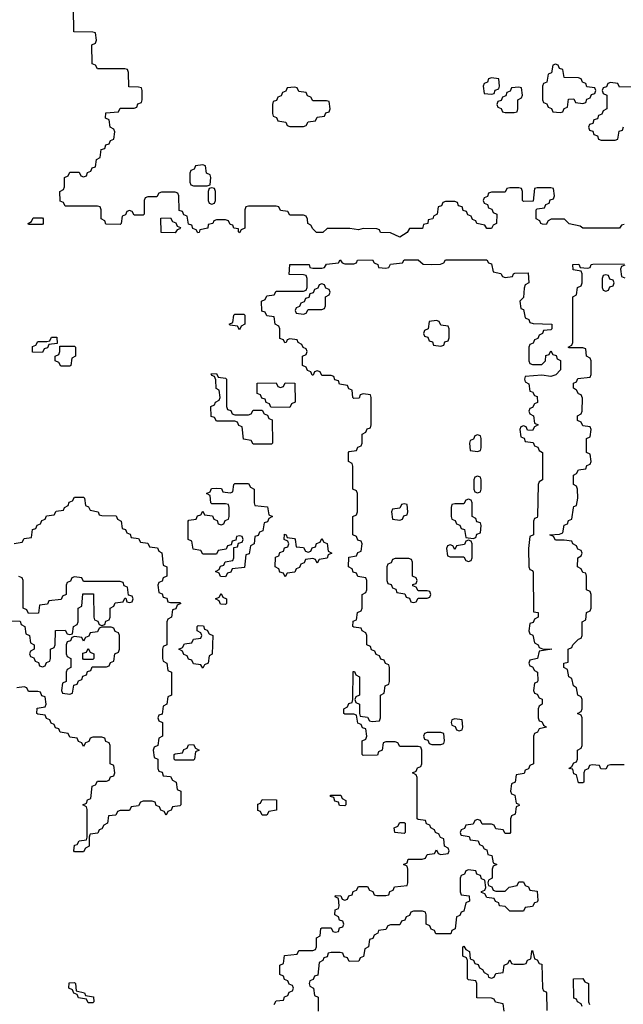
# Model space of a CAD drawing. Header units: inches. Extents: x 2777885 to 2884230, y 684484 to 829189.
# Tile 203 of 239: x 2855871 to 2858506, y 819259 to 823560. Entities that reach past the tile are written whole.
import ezdxf

# ---------------------------------------------------------------- set-up
doc = ezdxf.new("R2010")
doc.units = ezdxf.units.IN
doc.header["$MEASUREMENT"] = 0
doc.layers.add('C8851', color=7, linetype='Continuous')
doc.layers.add('C8852', color=7, linetype='Continuous')

msp = doc.modelspace()

# ---------------------------------------------------------------- linework, layer by layer
at = {"layer": 'C8851', "color": 6}
for points in [[(2856177.3, 820000), (2856174, 819990), (2856174, 819950), (2856158, 819942), (2856150, 819926), (2856110, 819926), (2856108, 819930), (2856110, 819954), (2856122, 819958), (2856130, 819974), (2856162, 819978), (2856166, 819990), (2856166, 820000)], [(2856982, 819258), (2856990, 819274), (2857022, 819278), (2857027.3, 819292.7), (2857042, 819298), (2857047.3, 819312.7), (2857062, 819318), (2857066, 819330), (2857062, 819342), (2857047.3, 819347.3), (2857042, 819362), (2857027.3, 819367.3), (2857022, 819382), (2857006, 819390), (2857006, 819430), (2857022, 819438), (2857027.3, 819472.7), (2857082, 819478), (2857090, 819494), (2857150, 819494), (2857162, 819498), (2857166, 819510), (2857166, 819550), (2857182, 819558), (2857186, 819590), (2857190, 819594), (2857230, 819594), (2857238, 819578), (2857250, 819574), (2857262, 819578), (2857267.3, 819592.7), (2857282, 819598), (2857286, 819610), (2857282, 819622), (2857267.3, 819627.3), (2857262, 819642), (2857246, 819650), (2857248.4, 819671.6), (2857262, 819678), (2857266, 819690), (2857262, 819722), (2857248.4, 819728.4), (2857250, 819734), (2857272.7, 819732.7), (2857278, 819718), (2857290, 819714), (2857302, 819718), (2857307.3, 819732.7), (2857322, 819738), (2857327.3, 819752.7), (2857342, 819758), (2857350, 819774), (2857390, 819774), (2857398, 819758), (2857412.7, 819752.7), (2857418, 819738), (2857430, 819734), (2857470, 819734), (2857482, 819738), (2857487.3, 819752.7), (2857502, 819758), (2857507.3, 819772.7), (2857562, 819778), (2857566, 819790), (2857566, 819850), (2857562, 819862), (2857546, 819870), (2857562, 819878), (2857567.3, 819892.7), (2857627.3, 819892.7), (2857642, 819898), (2857650, 819914), (2857682, 819918), (2857690, 819934), (2857698, 819918), (2857710, 819914), (2857742, 819918), (2857746, 819930), (2857742, 819942), (2857726, 819950), (2857722, 819982), (2857707.3, 819987.3), (2857702.7, 820000)], [(2857797.3, 820000), (2857798, 819998), (2857832.7, 819992.7), (2857838, 819978), (2857872.7, 819972.7), (2857878, 819958), (2857892, 819952), (2857898, 819938), (2857910, 819934), (2857914, 819914), (2857932, 819910), (2857938, 819878), (2857954, 819870), (2857938, 819862), (2857934, 819850), (2857934, 819810), (2857918, 819802), (2857914, 819790), (2857918, 819778), (2857932.7, 819772.7), (2857938, 819758), (2857950, 819754), (2857990, 819754), (2858008.4, 819771.6), (2858042, 819778), (2858050, 819794), (2858070, 819794), (2858078, 819778), (2858092.7, 819772.7), (2858098, 819758), (2858130, 819754), (2858132.7, 819712.7), (2858130, 819706), (2858118, 819702), (2858110, 819686), (2858078, 819682), (2858070, 819666), (2858010, 819666), (2857990, 819686), (2857966, 819690), (2857962, 819702), (2857948, 819708), (2857942, 819722), (2857910, 819726), (2857902, 819742), (2857887.3, 819747.3), (2857887.3, 819752.7), (2857902, 819758), (2857906, 819770), (2857902, 819802), (2857887.3, 819807.3), (2857882, 819822), (2857867.3, 819827.3), (2857862, 819842), (2857830, 819846), (2857818, 819842), (2857812.7, 819827.3), (2857798, 819822), (2857794, 819810), (2857794, 819750), (2857798, 819738), (2857832.7, 819732.7), (2857834, 819710), (2857818, 819702), (2857810, 819666), (2857798, 819662), (2857792.7, 819647.3), (2857778, 819642), (2857771.6, 819588.4), (2857758, 819582), (2857752.7, 819567.3), (2857687.3, 819567.3), (2857682, 819582), (2857667.3, 819587.3), (2857662, 819602), (2857646, 819610), (2857646, 819650), (2857642, 819662), (2857630, 819666), (2857590, 819666), (2857578, 819662), (2857572.7, 819647.3), (2857558, 819642), (2857552.7, 819627.3), (2857538, 819622), (2857530, 819606), (2857490, 819606), (2857478, 819602), (2857470, 819586), (2857438, 819582), (2857434, 819570), (2857418, 819562), (2857412.7, 819547.3), (2857398, 819542), (2857394, 819510), (2857378, 819502), (2857371.6, 819468.4), (2857358, 819462), (2857351.6, 819448.4), (2857310, 819446), (2857302, 819462), (2857287.3, 819467.3), (2857282, 819482), (2857270, 819486), (2857230, 819486), (2857218, 819482), (2857212.7, 819467.3), (2857198, 819462), (2857194, 819450), (2857178, 819442), (2857172.7, 819387.3), (2857158, 819382), (2857152.7, 819367.3), (2857138, 819362), (2857134, 819350), (2857138, 819338), (2857154, 819330), (2857158, 819298), (2857174, 819290), (2857174, 819230)], [(2857986, 819230), (2857982, 819262), (2857948.4, 819268.4), (2857942, 819282), (2857930, 819286), (2857867.3, 819287.3), (2857866, 819350), (2857862, 819362), (2857830, 819366), (2857826, 819370), (2857826, 819450), (2857822, 819462), (2857806, 819470), (2857806, 819510), (2857810, 819514), (2857818, 819498), (2857834, 819490), (2857838, 819458), (2857852.7, 819452.7), (2857858, 819438), (2857872.7, 819432.7), (2857878, 819418), (2857892, 819412), (2857898, 819398), (2857914, 819390), (2857918, 819378), (2857930, 819374), (2857942, 819378), (2857950, 819394), (2857982, 819398), (2857986, 819430), (2858002, 819438), (2858010, 819454), (2858018, 819438), (2858030, 819434), (2858070, 819434), (2858082, 819438), (2858087.3, 819452.7), (2858102, 819458), (2858106, 819490), (2858110, 819494), (2858118, 819458), (2858130, 819454), (2858138, 819438), (2858150, 819434), (2858154, 819330), (2858158, 819318), (2858170, 819314), (2858171, 819309), (2858172.7, 819232.7)], [(2858326, 819250), (2858322, 819262), (2858306, 819270), (2858302, 819282), (2858290, 819286), (2858288.7, 819370), (2858330, 819372), (2858338, 819358), (2858354, 819350), (2858354, 819270), (2858358, 819258)]]:
    msp.add_lwpolyline(points, dxfattribs=at)
msp.add_lwpolyline([(2856170, 819266), (2856162, 819282), (2856127.3, 819287.3), (2856122, 819302), (2856107.3, 819307.3), (2856102, 819322), (2856086, 819330), (2856087.3, 819352.7), (2856110, 819354), (2856114, 819350), (2856118, 819318), (2856154, 819310), (2856158, 819298), (2856192.7, 819292.7), (2856194, 819270), (2856190, 819266)], close=True, dxfattribs=at)
at = {"layer": 'C8852', "color": 6}
for points in [[(2858510, 822666), (2858498, 822662), (2858490, 822648.7), (2858330, 822649.2), (2858318, 822658), (2858270, 822668.7), (2858248.7, 822688.7), (2858191.6, 822688.4), (2858178, 822682), (2858170, 822666), (2858152.7, 822667.3), (2858146, 822670), (2858142, 822682), (2858126, 822690), (2858126, 822730), (2858130, 822734), (2858162, 822738), (2858167.3, 822752.7), (2858182, 822758), (2858187.3, 822772.7), (2858202, 822778), (2858206, 822790), (2858202, 822822), (2858190, 822826), (2858130, 822826), (2858118, 822822), (2858112.7, 822767.3), (2858070, 822766), (2858066, 822770), (2858066, 822810), (2858062, 822822), (2858050, 822826), (2858010, 822826), (2857998, 822822), (2857990, 822806), (2857930, 822806), (2857918, 822802), (2857912.7, 822787.3), (2857898, 822782), (2857894, 822770), (2857898, 822758), (2857912.7, 822752.7), (2857918, 822738), (2857932.7, 822732.7), (2857938, 822718), (2857954, 822710), (2857952, 822670), (2857938, 822662), (2857930, 822648), (2857910, 822648), (2857902, 822662), (2857866, 822670), (2857862, 822682), (2857847.3, 822687.3), (2857842, 822702), (2857827.3, 822707.3), (2857822, 822722), (2857807.3, 822727.3), (2857802, 822742), (2857787.3, 822747.3), (2857782, 822762), (2857770, 822766), (2857730, 822766), (2857718, 822762), (2857712.7, 822747.3), (2857698, 822742), (2857694, 822710), (2857678, 822702), (2857674, 822690), (2857654, 822686), (2857652, 822670), (2857634, 822666), (2857630, 822648), (2857572, 822648), (2857562, 822630), (2857530, 822609.5), (2857489, 822629), (2857446, 822630), (2857442, 822642), (2857430, 822646), (2857370, 822648), (2857350, 822642), (2857312, 822648), (2857212.7, 822647.3), (2857194, 822630), (2857166, 822630), (2857150, 822646), (2857142, 822662), (2857128.7, 822670), (2857128, 822688), (2857122, 822702), (2857110, 822706), (2857050, 822706), (2857042, 822722), (2857010, 822726), (2857002, 822742), (2856990, 822746), (2856870, 822746), (2856858, 822742), (2856854, 822730), (2856854, 822650), (2856838, 822642), (2856831.1, 822628.9), (2856826, 822634), (2856826, 822646), (2856806, 822650), (2856802, 822662), (2856790, 822666), (2856782, 822682), (2856770, 822686), (2856730, 822686), (2856718, 822682), (2856714, 822670), (2856694, 822666), (2856692, 822650), (2856658, 822642), (2856654, 822630), (2856649, 822629), (2856642, 822642), (2856627.3, 822647.3), (2856622, 822662), (2856607.3, 822667.3), (2856602, 822702), (2856587.3, 822707.3), (2856582, 822722), (2856567.3, 822727.3), (2856566, 822790), (2856562, 822802), (2856550, 822806), (2856490, 822806), (2856478, 822802), (2856470, 822786), (2856430, 822786), (2856418, 822782), (2856414, 822770), (2856414, 822710), (2856410, 822706), (2856370, 822706), (2856362, 822722), (2856350, 822726), (2856338, 822722), (2856332.7, 822707.3), (2856318, 822702), (2856314, 822670), (2856310, 822666), (2856247.3, 822667.3), (2856242, 822682), (2856226, 822690), (2856226, 822730), (2856222, 822742), (2856210, 822746), (2856070, 822746), (2856062, 822762), (2856047.3, 822767.3), (2856046, 822810), (2856062, 822818), (2856066, 822830), (2856066, 822870), (2856082, 822878), (2856090, 822894), (2856130, 822894), (2856138, 822878), (2856150, 822874), (2856162, 822878), (2856167.3, 822892.7), (2856182, 822898), (2856187.3, 822912.7), (2856202, 822918), (2856206, 822950), (2856222, 822958), (2856227.3, 822992.7), (2856242, 822998), (2856247.3, 823012.7), (2856262, 823018), (2856267.3, 823032.7), (2856282, 823038), (2856286, 823070), (2856282, 823082), (2856266, 823090), (2856262, 823122), (2856246, 823130), (2856247.3, 823152.7), (2856302, 823158), (2856310, 823174), (2856370, 823174), (2856382, 823178), (2856387.3, 823192.7), (2856402, 823198), (2856406, 823210), (2856406, 823250), (2856402, 823262), (2856390, 823266), (2856347.3, 823267.3), (2856346, 823330), (2856342, 823342), (2856330, 823346), (2856210, 823346), (2856202, 823362), (2856187.3, 823367.3), (2856186, 823450), (2856202, 823458), (2856206, 823470), (2856202, 823502), (2856190, 823506), (2856107.3, 823507.3), (2856106, 823610)], [(2858612.7, 823267.3), (2858490, 823266), (2858482, 823282), (2858450, 823286), (2858438, 823282), (2858432.7, 823267.3), (2858418, 823262), (2858414, 823250), (2858418, 823238), (2858434, 823230), (2858434, 823170), (2858418, 823162), (2858412.7, 823147.3), (2858398, 823142), (2858392.7, 823127.3), (2858378, 823122), (2858372.7, 823107.3), (2858358, 823102), (2858354, 823090), (2858358, 823078), (2858372.7, 823072.7), (2858378, 823058), (2858392.7, 823052.7), (2858398, 823038), (2858410, 823034), (2858470, 823034), (2858482, 823038), (2858487.3, 823072.7), (2858502, 823078), (2858507.3, 823092.7)], [(2857702.7, 820000), (2857702, 820002), (2857686, 820010), (2857682, 820022), (2857666, 820030), (2857662, 820042), (2857647.3, 820047.3), (2857642, 820062), (2857610, 820066), (2857606, 820070), (2857606, 820250), (2857602, 820262), (2857586, 820270), (2857602, 820278), (2857607.3, 820292.7), (2857622, 820298), (2857626, 820310), (2857626, 820370), (2857622, 820382), (2857610, 820386), (2857530, 820386), (2857522, 820402), (2857510, 820406), (2857470, 820406), (2857458, 820402), (2857454, 820370), (2857438, 820362), (2857432.7, 820347.3), (2857370, 820346), (2857366, 820350), (2857366, 820410), (2857382, 820418), (2857386, 820430), (2857382, 820462), (2857367.3, 820467.3), (2857362, 820482), (2857347.3, 820487.3), (2857342, 820522), (2857330, 820526), (2857290, 820526), (2857286, 820530), (2857286, 820550), (2857302, 820558), (2857307.3, 820572.7), (2857322, 820578), (2857326, 820590), (2857327.3, 820712.7), (2857332.7, 820712.7), (2857338, 820698), (2857354, 820690), (2857354, 820610), (2857338, 820602), (2857334, 820590), (2857338, 820578), (2857354, 820570), (2857354, 820530), (2857358, 820518), (2857390, 820514), (2857398, 820498), (2857410, 820494), (2857442, 820498), (2857446, 820510), (2857446, 820610), (2857462, 820618), (2857466, 820650), (2857482, 820658), (2857486, 820670), (2857486, 820730), (2857482, 820742), (2857467.3, 820747.3), (2857462, 820762), (2857447.3, 820767.3), (2857442, 820782), (2857427.3, 820787.3), (2857422, 820802), (2857407.3, 820807.3), (2857402, 820822), (2857386, 820830), (2857386, 820870), (2857382, 820882), (2857366, 820890), (2857362, 820902), (2857330, 820906), (2857326, 820910), (2857327.3, 820932.7), (2857342, 820938), (2857346, 820970), (2857362, 820978), (2857366, 820990), (2857366, 821050), (2857382, 821058), (2857386, 821070), (2857386, 821110), (2857382, 821122), (2857347.3, 821127.3), (2857342, 821142), (2857327.3, 821147.3), (2857322, 821162), (2857306, 821170), (2857307.3, 821212.7), (2857342, 821218), (2857347.3, 821232.7), (2857362, 821238), (2857366, 821270), (2857362, 821282), (2857347.3, 821287.3), (2857342, 821302), (2857326, 821310), (2857326, 821390), (2857342, 821398), (2857346, 821410), (2857346, 821490), (2857342, 821502), (2857326, 821510), (2857326, 821610), (2857322, 821622), (2857306, 821630), (2857306, 821670), (2857310, 821674), (2857342, 821678), (2857347.3, 821692.7), (2857362, 821698), (2857366, 821710), (2857366, 821750), (2857382, 821758), (2857387.3, 821772.7), (2857402, 821778), (2857406, 821790), (2857406, 821910), (2857402, 821922), (2857370, 821926), (2857358, 821922), (2857352.7, 821907.3), (2857330, 821906), (2857326, 821910), (2857322, 821942), (2857307.3, 821947.3), (2857302, 821962), (2857267.3, 821967.3), (2857262, 821982), (2857247.3, 821987.3), (2857242, 822002), (2857230, 822006), (2857190, 822006), (2857182, 822022), (2857170, 822026), (2857158, 822022), (2857152.7, 822007.3), (2857147.3, 822007.3), (2857142, 822022), (2857127.3, 822027.3), (2857122, 822042), (2857106, 822050), (2857106, 822090), (2857122, 822098), (2857126, 822110), (2857122, 822122), (2857108, 822128), (2857102, 822142), (2857086, 822150), (2857082, 822162), (2857050, 822166), (2857038, 822162), (2857034, 822150), (2857028, 822148), (2857022, 822162), (2857007.3, 822167.3), (2857006, 822210), (2857002, 822222), (2856986, 822230), (2856982, 822262), (2856950, 822266), (2856942, 822282), (2856927.3, 822287.3), (2856926, 822330), (2856942, 822338), (2856950, 822354), (2856982, 822358), (2856990, 822374), (2857110, 822374), (2857122, 822378), (2857126, 822390), (2857126, 822430), (2857122, 822442), (2857110, 822446), (2857047.3, 822447.3), (2857050, 822491.3), (2857130.7, 822490.7), (2857134, 822490), (2857138, 822478), (2857150, 822474), (2857190, 822474), (2857202, 822478), (2857210, 822492), (2857262, 822498), (2857270, 822511), (2857278, 822498), (2857290, 822494), (2857330, 822494), (2857342, 822498), (2857346, 822510), (2857411, 822511), (2857418, 822498), (2857434, 822490), (2857438, 822478), (2857470, 822474), (2857482, 822478), (2857490, 822492), (2857542, 822498), (2857550, 822510.8), (2857610, 822510.7), (2857632.7, 822492.7), (2857670, 822491.3), (2857707.3, 822492.7), (2857722, 822498), (2857730, 822510.8), (2857910, 822511), (2857918, 822498), (2857930, 822494), (2857938, 822458), (2857971.6, 822451.6), (2857978, 822438), (2857990, 822434), (2858022, 822438), (2858026, 822450), (2858032.7, 822452.7), (2858090, 822454), (2858094, 822410), (2858078, 822402), (2858072.7, 822387.3), (2858070, 822346), (2858054, 822330), (2858058, 822298), (2858070, 822294), (2858078, 822258), (2858094, 822250), (2858098, 822238), (2858112.7, 822232.7), (2858194, 822230), (2858194, 822210), (2858190, 822206), (2858158, 822202), (2858154, 822190), (2858138, 822182), (2858132.7, 822167.3), (2858118, 822162), (2858112.7, 822147.3), (2858098, 822142), (2858094, 822130), (2858094, 822070), (2858098, 822058), (2858110, 822054), (2858150, 822054), (2858166, 822070), (2858167.3, 822092.7), (2858182, 822098), (2858190, 822114), (2858198, 822098), (2858212.7, 822092.7), (2858218, 822078), (2858232, 822072), (2858232, 822030), (2858211, 822009), (2858190, 822002), (2858150, 822008), (2858078, 822002), (2858074, 821990), (2858078, 821978), (2858094, 821970), (2858098, 821938), (2858110, 821934), (2858118, 821918), (2858130, 821914), (2858131.6, 821888.4), (2858118, 821882), (2858110, 821866), (2858098, 821862), (2858094, 821850), (2858098, 821838), (2858114, 821830), (2858118, 821798), (2858134, 821790), (2858118, 821782), (2858110, 821766), (2858087.3, 821767.3), (2858082, 821782), (2858070, 821786), (2858058, 821782), (2858054, 821770), (2858058, 821738), (2858072.7, 821732.7), (2858078, 821718), (2858112.7, 821712.7), (2858118, 821698), (2858132.7, 821692.7), (2858138, 821678), (2858154, 821670), (2858154, 821550), (2858138, 821542), (2858134, 821530), (2858131.6, 821391.6), (2858130, 821386), (2858118, 821382), (2858114, 821370), (2858114, 821310), (2858098, 821302), (2858092, 821250), (2858094, 821170), (2858098, 821158), (2858110, 821154), (2858112.7, 821147.3), (2858114, 820974), (2858134, 820970), (2858134, 820950), (2858118, 820942), (2858112.7, 820927.3), (2858098, 820922), (2858094, 820890), (2858098, 820878), (2858111.6, 820871.6), (2858118, 820838), (2858134, 820830), (2858138, 820818), (2858152.7, 820812.7), (2858194, 820810), (2858138, 820802), (2858132, 820770), (2858098, 820762), (2858094, 820750), (2858098, 820738), (2858110, 820734), (2858118, 820718), (2858132, 820710), (2858132.7, 820672.7), (2858130, 820666), (2858118, 820662), (2858114, 820630), (2858118, 820618), (2858130, 820614), (2858138, 820598), (2858151.6, 820591.6), (2858152, 820570), (2858138, 820562), (2858134, 820550), (2858134, 820510), (2858138, 820498), (2858150, 820494), (2858158, 820478), (2858171.3, 820470), (2858138, 820462), (2858132, 820448), (2858118, 820442), (2858114, 820430), (2858114, 820310), (2858098, 820302), (2858092.7, 820287.3), (2858078, 820282), (2858072.7, 820267.3), (2858038, 820262), (2858034, 820230), (2858018, 820222), (2858014, 820190), (2858018, 820178), (2858032.7, 820172.7), (2858038, 820138), (2858050, 820134), (2858052, 820128), (2858038, 820122), (2858034, 820090), (2858018, 820082), (2858014, 820070), (2858014, 820010), (2858010, 820006), (2857990, 820006), (2857982, 820022), (2857950, 820026), (2857942, 820042), (2857930, 820046), (2857890, 820046), (2857882, 820062), (2857870, 820066), (2857858, 820062), (2857850, 820046), (2857818, 820042), (2857812.7, 820027.3), (2857798, 820022), (2857794, 820010), (2857797.3, 820000)], [(2858510, 820306), (2858450, 820306), (2858438, 820302), (2858430, 820286), (2858407.3, 820287.3), (2858402, 820302), (2858370, 820306), (2858358, 820302), (2858352.7, 820287.3), (2858338, 820282), (2858334, 820270), (2858334, 820230), (2858330, 820226), (2858310, 820226), (2858302, 820262), (2858290, 820266), (2858286, 820286), (2858268, 820290), (2858282, 820298), (2858290, 820314), (2858302, 820318), (2858306, 820330), (2858306, 820370), (2858322, 820378), (2858326, 820390), (2858326, 820510), (2858322, 820522), (2858306, 820530), (2858322, 820538), (2858326, 820550), (2858326, 820590), (2858322, 820602), (2858308, 820610), (2858302, 820642), (2858288, 820650), (2858282, 820682), (2858268, 820690), (2858262, 820722), (2858246, 820730), (2858246, 820750), (2858266, 820754), (2858266, 820810), (2858282, 820818), (2858286, 820830), (2858310, 820854), (2858322, 820858), (2858326, 820870), (2858326, 820930), (2858342, 820938), (2858346, 820970), (2858362, 820978), (2858366, 820990), (2858366, 821050), (2858362, 821062), (2858346, 821070), (2858346, 821130), (2858342, 821142), (2858330, 821146), (2858322, 821162), (2858306, 821170), (2858308, 821210), (2858322, 821218), (2858326, 821230), (2858322, 821242), (2858308, 821248), (2858302, 821262), (2858286, 821270), (2858282, 821282), (2858247.3, 821287.3), (2858210, 821286), (2858202, 821302), (2858186, 821310), (2858227.3, 821312.7), (2858242, 821318), (2858248.4, 821351.6), (2858262, 821358), (2858267.3, 821372.7), (2858282, 821378), (2858288, 821428), (2858290, 821434), (2858302, 821438), (2858308, 821470), (2858306, 821510), (2858302, 821522), (2858288.7, 821530), (2858288, 821570), (2858302, 821578), (2858310, 821594), (2858342, 821598), (2858347.3, 821612.7), (2858362, 821618), (2858366, 821630), (2858362, 821662), (2858346, 821670), (2858346, 821730), (2858362, 821738), (2858366, 821770), (2858362, 821782), (2858330, 821786), (2858322, 821802), (2858306, 821810), (2858306, 821830), (2858322, 821838), (2858326, 821850), (2858327.3, 821907.3), (2858322, 821922), (2858310, 821926), (2858302, 821942), (2858288, 821950), (2858288, 821972), (2858302, 821978), (2858307.3, 821992.7), (2858362, 821998), (2858366, 822010), (2858366, 822070), (2858362, 822082), (2858346, 822090), (2858342, 822122), (2858330, 822126), (2858270, 822126), (2858266, 822130), (2858282, 822138), (2858286, 822150), (2858286, 822350), (2858302, 822358), (2858306, 822390), (2858322, 822398), (2858326, 822410), (2858326, 822450), (2858322, 822462), (2858287.3, 822467.3), (2858286, 822490), (2858311.6, 822491.6), (2858318, 822478), (2858350, 822474), (2858362, 822478), (2858366, 822490), (2858372.7, 822492.7), (2858510, 822494)], [(2858512.7, 822487.3), (2858498, 822482), (2858494, 822470), (2858498, 822438), (2858512.7, 822432.7)], [(2855847.3, 821272.7), (2855882, 821278), (2855890, 821294), (2855922, 821298), (2855927.3, 821332.7), (2855942, 821338), (2855947.3, 821352.7), (2855962, 821358), (2855967.3, 821372.7), (2855982, 821378), (2855987.3, 821392.7), (2856022, 821398), (2856030, 821414), (2856062, 821418), (2856066, 821430), (2856082, 821438), (2856087.3, 821452.7), (2856102, 821458), (2856110, 821474), (2856150, 821474), (2856154, 821470), (2856158, 821438), (2856172, 821432), (2856178, 821418), (2856214, 821410), (2856218, 821398), (2856230, 821394), (2856292.7, 821392.7), (2856298, 821378), (2856314, 821370), (2856318, 821338), (2856332.7, 821332.7), (2856338, 821318), (2856352.7, 821312.7), (2856358, 821298), (2856390, 821294), (2856398, 821278), (2856430, 821274), (2856438, 821258), (2856472.7, 821252.7), (2856478, 821238), (2856491.6, 821231.6), (2856498, 821178), (2856514, 821170), (2856514, 821130), (2856498, 821122), (2856492.7, 821107.3), (2856478, 821102), (2856474, 821090), (2856478, 821058), (2856492.7, 821052.7), (2856498, 821038), (2856512.7, 821032.7), (2856518, 821018), (2856530, 821014), (2856570, 821014), (2856574, 821010), (2856558, 821002), (2856552.7, 820987.3), (2856538, 820982), (2856534, 820950), (2856518, 820942), (2856514, 820930), (2856514, 820830), (2856498, 820822), (2856494, 820810), (2856494, 820770), (2856498, 820758), (2856514, 820750), (2856518, 820718), (2856534, 820710), (2856534, 820610), (2856518, 820602), (2856514, 820570), (2856498, 820562), (2856492.7, 820527.3), (2856478, 820522), (2856474, 820510), (2856478, 820498), (2856494, 820490), (2856494, 820430), (2856478, 820422), (2856474, 820390), (2856458, 820382), (2856454, 820370), (2856458, 820338), (2856474, 820330), (2856474, 820290), (2856478, 820278), (2856492.7, 820272.7), (2856498, 820258), (2856530, 820254), (2856538, 820238), (2856554, 820230), (2856558, 820198), (2856574, 820190), (2856574, 820130), (2856570, 820126), (2856538, 820122), (2856532.7, 820107.3), (2856518, 820102), (2856510, 820086), (2856502, 820102), (2856487.3, 820107.3), (2856482, 820122), (2856467.3, 820127.3), (2856462, 820142), (2856450, 820146), (2856410, 820146), (2856398, 820142), (2856390, 820126), (2856358, 820122), (2856350, 820106), (2856310, 820106), (2856298, 820102), (2856290, 820086), (2856258, 820082), (2856254, 820050), (2856238, 820042), (2856230, 820026), (2856218, 820022), (2856212.7, 820007.3), (2856178, 820002), (2856177.3, 820000)], [(2855830, 820934), (2855872.7, 820932.7), (2855878, 820918), (2855894, 820910), (2855898, 820878), (2855914, 820870), (2855918, 820838), (2855934, 820830), (2855934, 820810), (2855918, 820802), (2855914, 820790), (2855918, 820778), (2855932.7, 820772.7), (2855938, 820758), (2855952.7, 820752.7), (2855958, 820738), (2855970, 820734), (2855982, 820738), (2855987.3, 820752.7), (2856002, 820758), (2856006, 820770), (2856006, 820810), (2856022, 820818), (2856026, 820830), (2856027.3, 820892.7), (2856070, 820894), (2856078, 820878), (2856090, 820874), (2856102, 820878), (2856106, 820910), (2856122, 820918), (2856126, 820930), (2856126, 820990), (2856142, 820998), (2856147.3, 821052.7), (2856192.7, 821052.7), (2856194, 820950), (2856198, 820938), (2856212.7, 820932.7), (2856218, 820918), (2856230, 820914), (2856242, 820918), (2856247.3, 820932.7), (2856262, 820938), (2856266, 820950), (2856266, 820990), (2856282, 820998), (2856287.3, 821012.7), (2856322, 821018), (2856330, 821034), (2856334, 821034), (2856338, 821018), (2856350, 821014), (2856362, 821018), (2856366, 821030), (2856362, 821042), (2856346, 821046), (2856342, 821082), (2856327.3, 821087.3), (2856322, 821102), (2856310, 821106), (2856150, 821106), (2856142, 821122), (2856110, 821126), (2856098, 821122), (2856092.7, 821107.3), (2856078, 821102), (2856074, 821090), (2856074, 821050), (2856058, 821042), (2856052.7, 821027.3), (2855998, 821022), (2855992.7, 821007.3), (2855958, 821002), (2855952.7, 820967.3), (2855910, 820966), (2855902, 820982), (2855886, 820990), (2855886, 821110), (2855882, 821122), (2855867.3, 821127.3)], [(2856166, 820000), (2856166, 820110), (2856162, 820122), (2856146, 820130), (2856162, 820138), (2856167.3, 820152.7), (2856182, 820158), (2856187.3, 820212.7), (2856202, 820218), (2856210, 820234), (2856250, 820234), (2856262, 820238), (2856267.3, 820252.7), (2856282, 820258), (2856286, 820270), (2856282, 820302), (2856266, 820310), (2856266, 820390), (2856262, 820402), (2856247.3, 820407.3), (2856242, 820422), (2856230, 820426), (2856190, 820426), (2856178, 820422), (2856172.7, 820407.3), (2856158, 820402), (2856150, 820386), (2856142, 820402), (2856127.3, 820407.3), (2856122, 820422), (2856090, 820426), (2856082, 820442), (2856047.3, 820447.3), (2856042, 820462), (2856027.3, 820467.3), (2856022, 820482), (2856008, 820488), (2856002, 820502), (2855987.3, 820507.3), (2855982, 820522), (2855950, 820526), (2855946, 820530), (2855947.3, 820552.7), (2855982, 820558), (2855986, 820570), (2855982, 820602), (2855967.3, 820607.3), (2855962, 820622), (2855950, 820626), (2855910, 820626), (2855902, 820642), (2855890, 820646), (2855858, 820642)]]:
    msp.add_lwpolyline(points, dxfattribs=at)
for points in [[(2858210, 823366), (2858198, 823362), (2858192.7, 823327.3), (2858178, 823322), (2858172.7, 823287.3), (2858158, 823282), (2858154, 823270), (2858154, 823210), (2858158, 823198), (2858172.7, 823192.7), (2858178, 823178), (2858192.7, 823172.7), (2858198, 823158), (2858230, 823154), (2858242, 823158), (2858247.3, 823172.7), (2858262, 823178), (2858267.3, 823212.7), (2858290, 823214), (2858298, 823198), (2858330, 823194), (2858342, 823198), (2858347.3, 823212.7), (2858362, 823218), (2858367.3, 823232.7), (2858382, 823238), (2858386, 823250), (2858382, 823262), (2858347.3, 823267.3), (2858342, 823282), (2858327.3, 823287.3), (2858322, 823302), (2858310, 823306), (2858247.3, 823307.3), (2858242, 823342), (2858227.3, 823347.3), (2858222, 823362)], [(2857930, 823306), (2857918, 823302), (2857912.7, 823287.3), (2857898, 823282), (2857894, 823270), (2857898, 823238), (2857930, 823234), (2857942, 823238), (2857947.3, 823252.7), (2857962, 823258), (2857966, 823270), (2857962, 823302)], [(2857070, 823266), (2857038, 823262), (2857032.7, 823247.3), (2857018, 823242), (2857012.7, 823227.3), (2856998, 823222), (2856992.7, 823207.3), (2856978, 823202), (2856974, 823190), (2856974, 823150), (2856978, 823138), (2856992.7, 823132.7), (2856998, 823118), (2857032.7, 823112.7), (2857038, 823098), (2857050, 823094), (2857110, 823094), (2857122, 823098), (2857130, 823114), (2857162, 823118), (2857170, 823134), (2857202, 823138), (2857207.3, 823152.7), (2857222, 823158), (2857226, 823170), (2857222, 823202), (2857210, 823206), (2857150, 823206), (2857142, 823222), (2857127.3, 823227.3), (2857122, 823242), (2857090, 823246), (2857082, 823262)], [(2858050, 823266), (2858018, 823262), (2858012.7, 823247.3), (2857998, 823242), (2857992.7, 823227.3), (2857978, 823222), (2857972.7, 823207.3), (2857958, 823202), (2857954, 823190), (2857958, 823178), (2857972.7, 823172.7), (2857978, 823158), (2857990, 823154), (2858030, 823154), (2858042, 823158), (2858046, 823170), (2858046, 823210), (2858062, 823218), (2858066, 823230), (2858062, 823262)], [(2856670, 822926), (2856638, 822922), (2856632.7, 822907.3), (2856618, 822902), (2856614, 822890), (2856614, 822850), (2856618, 822838), (2856630, 822834), (2856690, 822834), (2856702, 822838), (2856706, 822870), (2856702, 822882), (2856686, 822890), (2856682, 822922)], [(2856710, 822826), (2856698, 822822), (2856694, 822810), (2856694, 822770), (2856698, 822758), (2856710, 822754), (2856722, 822758), (2856726, 822770), (2856726, 822810), (2856722, 822822)], [(2855910, 822666), (2855908, 822670), (2855922, 822678), (2855930, 822694), (2855970, 822694), (2855974, 822690), (2855974, 822670), (2855970, 822666)], [(2856550, 822629), (2856488, 822630), (2856487.3, 822692.7), (2856530, 822694), (2856538, 822678), (2856552.7, 822672.7), (2856558, 822658), (2856572.7, 822652.7), (2856570, 822646), (2856558, 822642)], [(2858430, 822446), (2858418, 822442), (2858414, 822430), (2858414, 822390), (2858418, 822378), (2858430, 822374), (2858442, 822378), (2858447.3, 822392.7), (2858462, 822398), (2858466, 822410), (2858462, 822422), (2858447.3, 822427.3), (2858442, 822442)], [(2857190, 822406), (2857178, 822402), (2857172.7, 822387.3), (2857158, 822382), (2857152.7, 822367.3), (2857138, 822362), (2857132.7, 822347.3), (2857118, 822342), (2857112.7, 822327.3), (2857098, 822322), (2857092.7, 822307.3), (2857078, 822302), (2857074, 822290), (2857078, 822278), (2857110, 822274), (2857122, 822278), (2857130, 822294), (2857190, 822294), (2857202, 822298), (2857206, 822310), (2857206, 822350), (2857222, 822358), (2857226, 822370), (2857222, 822382), (2857207.3, 822387.3), (2857202, 822402)], [(2856830, 822206), (2856822, 822222), (2856790, 822226), (2856786, 822230), (2856802, 822238), (2856806, 822270), (2856810, 822274), (2856850, 822274), (2856854, 822270), (2856854, 822230), (2856838, 822222)], [(2857690, 822246), (2857658, 822242), (2857654, 822210), (2857638, 822202), (2857634, 822190), (2857638, 822178), (2857652.7, 822172.7), (2857658, 822158), (2857672.7, 822152.7), (2857678, 822138), (2857710, 822134), (2857722, 822138), (2857727.3, 822152.7), (2857742, 822158), (2857746, 822170), (2857746, 822210), (2857742, 822222), (2857710, 822226), (2857702, 822242)], [(2855970, 822106), (2855927.3, 822107.3), (2855927.3, 822132.7), (2855942, 822138), (2855950, 822154), (2855990, 822154), (2856002, 822158), (2856010, 822174), (2856032.7, 822172.7), (2856034, 822146), (2855998, 822142), (2855992.7, 822127.3), (2855978, 822122)], [(2856050, 822046), (2856042, 822062), (2856026, 822070), (2856026, 822090), (2856042, 822098), (2856046, 822110), (2856046, 822134), (2856110, 822134), (2856114, 822130), (2856114, 822090), (2856098, 822082), (2856094, 822050), (2856090, 822046)], [(2856810, 821834), (2856870, 821834), (2856882, 821838), (2856890, 821854), (2856930, 821854), (2856938, 821838), (2856952.7, 821832.7), (2856958, 821818), (2856972.7, 821812.7), (2856974, 821710), (2856970, 821706), (2856890, 821706), (2856882, 821722), (2856847.3, 821727.3), (2856842, 821782), (2856827.3, 821787.3), (2856822, 821802), (2856810, 821806), (2856730, 821806), (2856722, 821822), (2856707.3, 821827.3), (2856706, 821870), (2856722, 821878), (2856726, 821890), (2856742, 821898), (2856746, 821910), (2856742, 821942), (2856728.4, 821948.4), (2856727.3, 821987.3), (2856722, 822002), (2856710, 822006), (2856707.3, 822012.7), (2856730, 822014), (2856738, 821998), (2856770, 821994), (2856774, 821990), (2856774, 821870), (2856778, 821858), (2856792.7, 821852.7), (2856798, 821838)], [(2857050, 821866), (2856967.3, 821867.3), (2856962, 821882), (2856947.3, 821887.3), (2856942, 821902), (2856927.3, 821907.3), (2856922, 821922), (2856907.3, 821927.3), (2856907.3, 821972.7), (2856990, 821974), (2856998, 821958), (2857010, 821954), (2857022, 821958), (2857030, 821974), (2857072.7, 821972.7), (2857074, 821890), (2857058, 821882)], [(2857870, 821746), (2857858, 821742), (2857852.7, 821727.3), (2857838, 821722), (2857834, 821710), (2857838, 821678), (2857870, 821674), (2857882, 821678), (2857886, 821690), (2857886, 821730), (2857882, 821742)], [(2857870, 821566), (2857858, 821562), (2857854, 821550), (2857854, 821510), (2857858, 821498), (2857870, 821494), (2857882, 821498), (2857886, 821510), (2857886, 821550), (2857882, 821562)], [(2856770, 821126), (2856747.3, 821127.3), (2856742, 821142), (2856726, 821150), (2856742, 821158), (2856747.3, 821172.7), (2856762, 821178), (2856767.3, 821192.7), (2856802, 821198), (2856806, 821210), (2856806, 821254), (2856822, 821258), (2856826, 821274), (2856842, 821278), (2856846, 821290), (2856842, 821302), (2856830, 821306), (2856818, 821302), (2856814, 821286), (2856798, 821282), (2856794, 821266), (2856778, 821262), (2856772.7, 821247.3), (2856738, 821242), (2856730, 821226), (2856670, 821226), (2856662, 821242), (2856628, 821248), (2856622, 821282), (2856606, 821290), (2856606, 821370), (2856610, 821374), (2856642, 821378), (2856647.3, 821392.7), (2856662, 821398), (2856670, 821414), (2856678, 821398), (2856712.7, 821392.7), (2856718, 821378), (2856732.7, 821372.7), (2856738, 821358), (2856750, 821354), (2856762, 821358), (2856767.3, 821372.7), (2856782, 821378), (2856786, 821390), (2856786, 821430), (2856782, 821442), (2856770, 821446), (2856710, 821446), (2856706, 821450), (2856702, 821482), (2856686, 821490), (2856702, 821498), (2856708.4, 821511.6), (2856730, 821514), (2856751.6, 821511.6), (2856758, 821498), (2856790, 821494), (2856802, 821498), (2856806, 821530), (2856810, 821534), (2856870, 821534), (2856878, 821518), (2856894, 821510), (2856894, 821450), (2856898, 821438), (2856952.7, 821432.7), (2856958, 821398), (2856974, 821390), (2856958, 821382), (2856952.7, 821367.3), (2856938, 821362), (2856932.7, 821327.3), (2856918, 821322), (2856912.7, 821307.3), (2856898, 821302), (2856894, 821270), (2856878, 821262), (2856872.7, 821227.3), (2856858, 821222), (2856852.7, 821167.3), (2856798, 821162), (2856792.7, 821147.3), (2856778, 821142)], [(2857550, 821446), (2857538, 821442), (2857530, 821426), (2857498, 821422), (2857494, 821410), (2857498, 821378), (2857530, 821374), (2857542, 821378), (2857547.3, 821392.7), (2857562, 821398), (2857566, 821410), (2857562, 821442)], [(2857830, 821466), (2857818, 821462), (2857810, 821446), (2857770, 821446), (2857758, 821442), (2857754, 821430), (2857754, 821390), (2857758, 821378), (2857772.7, 821372.7), (2857778, 821358), (2857792.7, 821352.7), (2857798, 821338), (2857812.7, 821332.7), (2857818, 821298), (2857850, 821294), (2857862, 821298), (2857867.3, 821312.7), (2857882, 821318), (2857886, 821350), (2857882, 821362), (2857867.3, 821367.3), (2857862, 821382), (2857846, 821390), (2857846, 821450), (2857842, 821462)], [(2857130, 821234), (2857142, 821238), (2857147.3, 821252.7), (2857162, 821258), (2857167.3, 821272.7), (2857182, 821278), (2857190, 821294), (2857198, 821278), (2857212.7, 821272.7), (2857218, 821238), (2857234, 821230), (2857218, 821222), (2857212.7, 821207.3), (2857178, 821202), (2857170, 821186), (2857162, 821202), (2857150, 821206), (2857118, 821202), (2857112.7, 821187.3), (2857098, 821182), (2857092.7, 821167.3), (2857078, 821162), (2857072.7, 821147.3), (2857038, 821142), (2857030, 821126), (2857022, 821142), (2857007.3, 821147.3), (2857002, 821162), (2856986, 821170), (2856987.3, 821212.7), (2857002, 821218), (2857007.3, 821232.7), (2857022, 821238), (2857027.3, 821252.7), (2857042, 821258), (2857046, 821270), (2857042, 821282), (2857026, 821290), (2857027.3, 821312.7), (2857034, 821310), (2857038, 821298), (2857070, 821294), (2857074, 821290), (2857078, 821258), (2857110, 821254), (2857118, 821238)], [(2857830, 821286), (2857818, 821282), (2857812.7, 821267.3), (2857778, 821262), (2857770, 821246), (2857762, 821262), (2857750, 821266), (2857738, 821262), (2857734, 821250), (2857738, 821218), (2857750, 821214), (2857810, 821214), (2857818, 821198), (2857830, 821194), (2857842, 821198), (2857846, 821210), (2857846, 821270), (2857842, 821282)], [(2857570, 821206), (2857510, 821206), (2857498, 821202), (2857492.7, 821187.3), (2857478, 821182), (2857474, 821170), (2857474, 821110), (2857478, 821098), (2857492.7, 821092.7), (2857498, 821078), (2857512.7, 821072.7), (2857518, 821058), (2857552.7, 821052.7), (2857558, 821038), (2857572.7, 821032.7), (2857578, 821018), (2857590, 821014), (2857602, 821018), (2857610, 821034), (2857650, 821034), (2857662, 821038), (2857666, 821050), (2857662, 821062), (2857650, 821066), (2857610, 821066), (2857602, 821082), (2857587.3, 821087.3), (2857587.3, 821092.7), (2857602, 821098), (2857606, 821110), (2857602, 821122), (2857586, 821130), (2857586, 821190), (2857582, 821202)], [(2856770, 821006), (2856747.3, 821007.3), (2856742, 821022), (2856726, 821030), (2856742, 821038), (2856750, 821054), (2856758, 821038), (2856774, 821030), (2856774, 821010)], [(2856670, 820728), (2856662, 820742), (2856630, 820746), (2856622, 820762), (2856607.3, 820767.3), (2856602, 820782), (2856587.3, 820787.3), (2856582, 820802), (2856566, 820810), (2856582, 820818), (2856590, 820834), (2856622, 820838), (2856630, 820854), (2856662, 820858), (2856666, 820870), (2856662, 820882), (2856646, 820890), (2856646, 820910), (2856650, 820914), (2856672.7, 820912.7), (2856678, 820898), (2856690, 820894), (2856698, 820878), (2856714, 820870), (2856711.6, 820788.4), (2856698, 820782), (2856694, 820750), (2856678, 820742)], [(2856270, 820906), (2856230, 820906), (2856218, 820902), (2856210, 820886), (2856178, 820882), (2856172.7, 820867.3), (2856158, 820862), (2856150, 820846), (2856142, 820862), (2856110, 820866), (2856098, 820862), (2856092.7, 820847.3), (2856078, 820842), (2856074, 820830), (2856074, 820790), (2856078, 820778), (2856094, 820770), (2856094, 820730), (2856078, 820722), (2856074, 820710), (2856074, 820670), (2856058, 820662), (2856054, 820630), (2856058, 820618), (2856090, 820614), (2856102, 820618), (2856107.3, 820652.7), (2856122, 820658), (2856127.3, 820672.7), (2856142, 820678), (2856147.3, 820692.7), (2856162, 820698), (2856167.3, 820712.7), (2856182, 820718), (2856187.3, 820732.7), (2856250, 820734), (2856262, 820738), (2856267.3, 820752.7), (2856282, 820758), (2856286, 820790), (2856302, 820798), (2856306, 820810), (2856306, 820870), (2856302, 820882), (2856287.3, 820887.3), (2856282, 820902)], [(2856150, 820766), (2856146, 820770), (2856147.3, 820792.7), (2856162, 820798), (2856170, 820814), (2856178, 820798), (2856194, 820790), (2856194, 820770), (2856190, 820766)], [(2857770, 820506), (2857758, 820502), (2857754, 820490), (2857758, 820478), (2857772.7, 820472.7), (2857778, 820458), (2857790, 820454), (2857802, 820458), (2857806, 820470), (2857802, 820502)], [(2857710, 820446), (2857650, 820446), (2857638, 820442), (2857634, 820430), (2857638, 820418), (2857652.7, 820412.7), (2857658, 820398), (2857670, 820394), (2857710, 820394), (2857722, 820398), (2857726, 820410), (2857722, 820442)], [(2856550, 820326), (2856546, 820330), (2856546, 820350), (2856550, 820354), (2856582, 820358), (2856587.3, 820372.7), (2856602, 820378), (2856607.3, 820392.7), (2856630, 820394), (2856638, 820378), (2856654, 820370), (2856638, 820362), (2856634, 820330), (2856630, 820326)], [(2856930, 820086), (2856922, 820102), (2856910, 820106), (2856910, 820134), (2856922, 820138), (2856930, 820154), (2856992.7, 820152.7), (2856992.7, 820107.3), (2856958, 820102), (2856950, 820086)], [(2857290, 820126), (2857267.3, 820127.3), (2857262, 820142), (2857247.3, 820147.3), (2857242, 820162), (2857227.3, 820167.3), (2857227.3, 820172.7), (2857272.7, 820172.7), (2857278, 820158), (2857294, 820150), (2857294, 820130)], [(2857550, 820006), (2857508, 820010), (2857506, 820030), (2857522, 820038), (2857530, 820054), (2857550, 820054), (2857554, 820050), (2857554, 820010)]]:
    msp.add_lwpolyline(points, close=True, dxfattribs=at)

doc.saveas('drawing.dxf')
